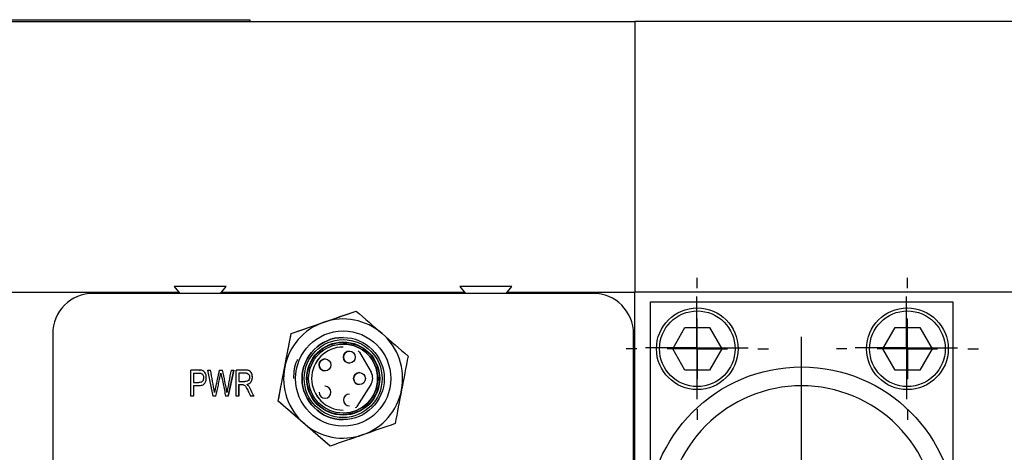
# Model space of a CAD drawing. Header units: inches. Extents: x 10.9 to 49.2, y 11.4 to 35.2.
# Tile 8 of 14: x 23.6 to 26.9, y 33.8 to 35.2. Entities that reach past the tile are written whole.
import ezdxf

# ---------------------------------------------------------------- set-up
doc = ezdxf.new("R2010")
doc.units = ezdxf.units.IN
doc.header["$LTSCALE"] = 4
doc.header["$MEASUREMENT"] = 0
doc.layers.add('SLD-0', color=179, linetype='Continuous')

# ---------------------------------------------------------------- blocks, each defined once
blk = doc.blocks.new('SW_CENTERMARKSYMBOL_41')
at = {"layer": 'SLD-0', "color": 0}
for p, q in [((0, 0.2), (0, 0.61)), ((0, 0), (0, 0.1)), ((-0.2, 0), (-0.61, 0)), ((0, 0), (-0.1, 0)), ((0, 0), (0, -0.1)), ((0, 0), (0.1, 0)), ((0.2, 0), (0.61, 0)), ((0, -0.2), (0, -0.61))]:
    blk.add_line(p, q, dxfattribs=at)
blk = doc.blocks.new('SW_CENTERMARKSYMBOL_42')
at = {"layer": 'SLD-0', "color": 0}
for p, q in [((0, 0.2), (0, 0.235)), ((0, 0), (0, 0.1)), ((-0.2, 0), (-0.235, 0)), ((0, 0), (-0.1, 0)), ((0, 0), (0, -0.1)), ((0, 0), (0.1, 0)), ((0.2, 0), (0.235, 0)), ((0, -0.2), (0, -0.235))]:
    blk.add_line(p, q, dxfattribs=at)
blk = doc.blocks.new('SW_CENTERMARKSYMBOL_43')
at = {"layer": 'SLD-0', "color": 0}
for p, q in [((0, 0.2), (0, 0.235)), ((0, 0), (0, 0.1)), ((-0.2, 0), (-0.235, 0)), ((0, 0), (-0.1, 0)), ((0, 0), (0, -0.1)), ((0, 0), (0.1, 0)), ((0.2, 0), (0.235, 0)), ((0, -0.2), (0, -0.235))]:
    blk.add_line(p, q, dxfattribs=at)
blk = doc.blocks.new('SW_CENTERMARKSYMBOL_55')
at = {"layer": 'SLD-0', "color": 0}
for p, q in [((0, 0.2), (0, 0.5724)), ((0, 0), (0, 0.1)), ((-0.2, 0), (-0.5724, 0)), ((0, 0), (-0.1, 0)), ((0, 0), (0, -0.1)), ((0, 0), (0.1, 0)), ((0.2, 0), (0.5724, 0)), ((0, -0.2), (0, -0.5724))]:
    blk.add_line(p, q, dxfattribs=at)
blk = doc.blocks.new('SW_CENTERMARKSYMBOL_58')
at = {"layer": 'SLD-0', "color": 0}
for p, q in [((0, 0.1), (0, 0.1693)), ((0, 0), (0, 0.1)), ((-0.1, 0), (-0.1693, 0)), ((0, 0), (-0.1, 0)), ((0, 0), (0, -0.1)), ((0, 0), (0.1, 0)), ((0.1, 0), (0.1693, 0)), ((0, -0.1), (0, -0.1693))]:
    blk.add_line(p, q, dxfattribs=at)
blk = doc.blocks.new('SW_CENTERMARKSYMBOL_59')
at = {"layer": 'SLD-0', "color": 0}
for p, q in [((0, 0.1), (0, 0.1693)), ((0, 0), (0, 0.1)), ((-0.1, 0), (-0.1693, 0)), ((0, 0), (-0.1, 0)), ((0, 0), (0, -0.1)), ((0, 0), (0.1, 0)), ((0.1, 0), (0.1693, 0)), ((0, -0.1), (0, -0.1693))]:
    blk.add_line(p, q, dxfattribs=at)

msp = doc.modelspace()

# ---------------------------------------------------------------- linework, layer by layer
at = {"color": 7, "linetype": 'Continuous', "lineweight": 25}
for p, q in [((25.677, 35.198), (20.9526, 35.198)), ((22.2532, 35.2043), (24.4032, 35.2043)), ((22.2532, 35.1993), (24.4032, 35.1993)), ((23.7073, 35.2043), (23.7073, 35.2047)), ((23.7073, 35.2047), (23.7946, 35.2047)), ((23.7946, 35.2043), (23.7946, 35.2047)), ((23.7946, 35.2047), (23.8819, 35.2047)), ((23.8819, 35.2047), (23.8819, 35.2043)), ((24.4032, 35.2043), (24.4032, 35.1993)), ((27.4014, 35.1991), (25.677, 35.1991)), ((25.677, 35.1991), (25.677, 34.3056)), ((20.9526, 34.3045), (24.168, 34.3045)), ((25.5384, 34.3001), (23.8849, 34.3001)), ((23.8849, 34.3001), (23.8849, 34.3001)), ((24.1528, 34.3224), (24.1718, 34.3001)), ((24.2388, 34.3224), (24.1528, 34.3224)), ((24.3248, 34.3224), (24.2388, 34.3224)), ((24.3058, 34.3001), (24.3248, 34.3224)), ((24.3095, 34.3045), (25.1129, 34.3045)), ((25.0976, 34.3224), (25.1166, 34.3001)), ((25.1836, 34.3224), (25.0976, 34.3224)), ((25.2696, 34.3224), (25.1836, 34.3224)), ((25.2506, 34.3001), (25.2696, 34.3224)), ((25.2544, 34.3045), (25.677, 34.3045)), ((25.677, 34.3056), (27.4014, 34.3056)), ((25.677, 33.6861), (25.677, 34.3056)), ((25.7282, 33.722), (25.7282, 34.2721)), ((25.7282, 34.2721), (26.7282, 34.2721)), ((26.7282, 34.2721), (26.7282, 33.6476)), ((24.5399, 34.1674), (24.7547, 34.2418)), ((24.7547, 34.2418), (24.7547, 34.2418)), ((23.751, 34.1662), (23.751, 34.1662)), ((23.751, 34.1662), (23.751, 32.9497)), ((23.751, 34.1662), (23.751, 32.9497)), ((24.4969, 33.9443), (24.5399, 34.1674)), ((24.5399, 34.1674), (24.5399, 34.1674)), ((24.7118, 34.1761), (24.7117, 34.1761)), ((25.6723, 32.9497), (25.6723, 34.1662)), ((25.8018, 34.1171), (25.8425, 34.1876)), ((25.8425, 34.1876), (25.9239, 34.1876)), ((25.9239, 34.1876), (25.9646, 34.1171)), ((26.4968, 34.1171), (26.5375, 34.1876)), ((26.5375, 34.1876), (26.6189, 34.1876)), ((26.6189, 34.1876), (26.6596, 34.1171)), ((24.7118, 34.1544), (24.7118, 34.1544)), ((24.7118, 34.1229), (24.7117, 34.1229)), ((24.7323, 34.1091), (24.7323, 34.1091)), ((24.7657, 34.1064), (24.8042, 34.0393)), ((25.8425, 34.0466), (25.8018, 34.1171)), ((25.9646, 34.1171), (25.9239, 34.0466)), ((26.5375, 34.0466), (26.4968, 34.1171)), ((26.6596, 34.1171), (26.6189, 34.0466)), ((24.6518, 34.0834), (24.6517, 34.0834)), ((24.7323, 34.0697), (24.7323, 34.0697)), ((24.2083, 33.9601), (24.2083, 34.0467)), ((24.2171, 34.0365), (24.2171, 34.0055)), ((24.2171, 34.0365), (24.2171, 34.0055)), ((24.2435, 34.0459), (24.2334, 34.0463)), ((24.2341, 34.0365), (24.2341, 34.0365)), ((24.2435, 34.0459), (24.2435, 34.0459)), ((24.2643, 34.0467), (24.2733, 34.0467)), ((24.2819, 33.9601), (24.2643, 34.0467)), ((24.3019, 34.0467), (24.3125, 34.0467)), ((24.307, 34.0362), (24.307, 34.0362)), ((24.3499, 34.0467), (24.3316, 33.9601)), ((24.3316, 33.9601), (24.3499, 34.0467)), ((24.341, 34.0467), (24.3499, 34.0467)), ((24.3582, 33.9601), (24.3582, 34.0467)), ((24.367, 34.0371), (24.367, 34.0085)), ((24.367, 34.0371), (24.367, 34.0371)), ((24.3881, 34.0371), (24.3881, 34.0371)), ((24.6517, 34.044), (24.6518, 34.044)), ((24.7658, 34.0383), (24.7658, 34.0383)), ((25.9239, 34.0466), (25.8425, 34.0466)), ((26.6189, 34.0466), (26.5375, 34.0466)), ((24.2171, 34.0055), (24.2343, 34.0055)), ((24.2171, 34.0055), (24.2171, 34.0055)), ((24.367, 34.0085), (24.386, 34.0085)), ((24.367, 34.0085), (24.367, 34.0085)), ((24.2171, 33.9953), (24.2171, 33.9601)), ((24.2171, 33.9953), (24.2171, 33.9601)), ((24.2171, 33.9953), (24.2171, 33.9953)), ((24.2862, 33.9722), (24.2863, 33.9722)), ((24.3273, 33.9722), (24.3273, 33.9722)), ((24.367, 33.9986), (24.367, 33.9601)), ((24.367, 33.9601), (24.367, 33.9986)), ((24.3773, 33.9986), (24.3773, 33.9986)), ((24.3773, 33.9985), (24.3822, 33.9981)), ((24.3927, 33.9995), (24.3927, 33.9995)), ((24.6518, 33.9931), (24.6517, 33.9931)), ((24.8033, 33.9985), (24.7573, 33.9264)), ((24.7658, 33.9989), (24.7658, 33.9989)), ((24.2171, 33.9601), (24.2083, 33.9601)), ((24.2909, 33.9601), (24.2819, 33.9601)), ((24.3316, 33.9601), (24.3231, 33.9601)), ((24.367, 33.9601), (24.3582, 33.9601)), ((24.4169, 33.9601), (24.4058, 33.9601)), ((24.4969, 33.9443), (24.4969, 33.9443)), ((24.6686, 33.7954), (24.4969, 33.9443)), ((24.6517, 33.9537), (24.6518, 33.9537)), ((24.7323, 33.9674), (24.7323, 33.9674)), ((24.7117, 33.9142), (24.7118, 33.9142)), ((24.7118, 33.8827), (24.7118, 33.8827)), ((24.7117, 33.8611), (24.7118, 33.8611)), ((24.6686, 33.7954), (24.6686, 33.7954))]:
    msp.add_line(p, q, dxfattribs=at)
for centre, radius in [((25.8832, 34.1171), 0.135), ((25.8832, 34.1171), 0.125), ((26.5782, 34.1171), 0.135), ((26.5782, 34.1171), 0.125), ((24.7118, 34.0186), 0.1575), ((24.7118, 34.0186), 0.1358), ((24.7118, 34.0186), 0.1288), ((24.7118, 34.0186), 0.1194), ((24.7118, 34.0186), 0.1142), ((24.7323, 34.0894), 0.0197), ((24.6518, 34.0637), 0.0197), ((24.7658, 34.0186), 0.0197), ((26.2282, 33.5471), 0.51)]:
    msp.add_circle(centre, radius, dxfattribs=at)
for centre, radius, start, end in [((23.8849, 34.1662), 0.1339, 90, 180), ((23.8849, 34.1662), 0.1339, 90, 180), ((25.5384, 34.1662), 0.1339, 360, 90), ((24.7117, 34.0186), 0.1969, 109.0837, 169.0837), ((24.7117, 34.0186), 0.1969, 49.0837, 109.0837), ((24.7117, 34.0186), 0.1969, 349.0837, 49.0837), ((24.7118, 34.0186), 0.1358, 90, 270), ((24.7117, 34.0186), 0.1142, 360, 90), ((24.7118, 34.0186), 0.1043, 90, 270), ((24.7117, 34.0186), 0.1043, 90, 270), ((24.7323, 34.0894), 0.0197, 90, 180), ((24.7571, 34.1015), 0.00984, 29.8778, 61.3114), ((24.6517, 34.0637), 0.0197, 90, 180), ((24.7323, 34.0894), 0.0197, 180, 270), ((24.7117, 34.0186), 0.1969, 169.0837, 229.0837), ((24.6517, 34.0637), 0.0197, 180, 270), ((24.7658, 34.0186), 0.0197, 90, 180), ((24.7701, 34.0196), 0.0394, 327.4538, 29.8778), ((24.7117, 34.0186), 0.1142, 270, 0), ((24.7658, 34.0186), 0.0197, 180, 270), ((24.6518, 33.9734), 0.0197, 180, 90), ((24.7117, 34.0186), 0.1969, 289.0837, 349.0837), ((24.7323, 33.9478), 0.0197, 90, 180), ((24.7323, 33.9478), 0.0197, 90, 180), ((24.7323, 33.9478), 0.0197, 180, 270), ((24.7323, 33.9478), 0.0197, 180, 270), ((24.749, 33.9317), 0.00984, 293.2047, 327.4538), ((24.7117, 34.0186), 0.1969, 229.0837, 289.0837)]:
    msp.add_arc(centre, radius, start, end, dxfattribs=at)
for points in [[(24.6473, 34.2046), (24.6835, 34.2171), (24.7192, 34.2295), (24.7547, 34.2418)], [(24.7547, 34.2418), (24.7831, 34.2172), (24.8117, 34.1924), (24.8406, 34.1673)], [(24.5399, 34.1674), (24.5754, 34.1797), (24.6112, 34.1921), (24.6473, 34.2046)], [(24.5184, 34.0559), (24.5256, 34.0934), (24.5328, 34.1306), (24.5399, 34.1674)], [(24.8406, 34.1673), (24.8695, 34.1423), (24.8981, 34.1175), (24.9265, 34.0929)], [(24.9265, 34.0929), (24.9194, 34.056), (24.9122, 34.0188), (24.905, 33.9813)], [(24.4969, 33.9443), (24.504, 33.9812), (24.5112, 34.0183), (24.5184, 34.0559)], [(24.905, 33.9813), (24.8977, 33.9437), (24.8906, 33.9066), (24.8834, 33.8697)], [(24.5828, 33.8698), (24.5539, 33.8949), (24.5253, 33.9196), (24.4969, 33.9443)], [(24.6686, 33.7954), (24.6402, 33.82), (24.6117, 33.8448), (24.5828, 33.8698)], [(24.8834, 33.8697), (24.8479, 33.8574), (24.8122, 33.845), (24.776, 33.8325)], [(24.776, 33.8325), (24.7399, 33.82), (24.7041, 33.8077), (24.6686, 33.7954)]]:
    msp.add_open_spline(points, degree=3, dxfattribs=at)
for points, knots in [([(24.5909, 34.0186), (24.5909, 34.0853), (24.6451, 34.1395), (24.7785, 34.1395), (24.8327, 34.0853), (24.8327, 34.0186)], [0, 0, 0, 0, 0.5, 0.5, 1, 1, 1, 1]), ([(24.2435, 34.0459), (24.2418, 34.0463), (24.2396, 34.0465), (24.234, 34.0468), (24.2307, 34.0467), (24.2211, 34.0467), (24.2147, 34.0467), (24.2083, 34.0467)], [0, 0, 0, 0, 0.25, 0.25, 0.5, 0.5, 1, 1, 1, 1]), ([(24.2171, 33.9953), (24.2222, 33.9953), (24.2274, 33.9953), (24.2351, 33.9953), (24.2376, 33.9954), (24.2421, 33.996), (24.2441, 33.9965), (24.2495, 33.9985), (24.2521, 34.0007), (24.2559, 34.0063), (24.258, 34.011), (24.2588, 34.0165), (24.2591, 34.0204), (24.2591, 34.0224), (24.2587, 34.0282), (24.2578, 34.0318), (24.2537, 34.0412), (24.2496, 34.0446), (24.2435, 34.0459)], [0, 0, 0, 0, 0.125, 0.125, 0.1875, 0.1875, 0.25, 0.25, 0.375, 0.375, 0.5, 0.5625, 0.5625, 0.625, 0.625, 0.75, 0.75, 1, 1, 1, 1]), ([(24.2171, 33.9953), (24.2222, 33.9953), (24.2274, 33.9953), (24.2351, 33.9953), (24.2376, 33.9954), (24.242, 33.996), (24.2441, 33.9965), (24.2495, 33.9985), (24.2521, 34.0007), (24.2559, 34.0063), (24.258, 34.011), (24.2588, 34.0165), (24.2591, 34.0204), (24.2591, 34.0224), (24.2587, 34.0282), (24.2578, 34.0318), (24.2537, 34.0412), (24.2496, 34.0446), (24.2435, 34.0459)], [0, 0, 0, 0, 0.125, 0.125, 0.1875, 0.1875, 0.25, 0.25, 0.375, 0.375, 0.5, 0.5625, 0.5625, 0.625, 0.625, 0.75, 0.75, 1, 1, 1, 1]), ([(24.2171, 34.0365), (24.2219, 34.0365), (24.2267, 34.0365), (24.234, 34.0365), (24.2364, 34.0365), (24.2401, 34.0362), (24.2414, 34.036), (24.2423, 34.0357)], [0, 0, 0, 0, 0.5, 0.5, 0.75, 0.75, 1, 1, 1, 1]), ([(24.2423, 34.0357), (24.2437, 34.0352), (24.2449, 34.0344), (24.247, 34.0322), (24.2479, 34.0307), (24.2493, 34.0274), (24.2497, 34.0256), (24.2501, 34.0216), (24.25, 34.0193), (24.2492, 34.0136), (24.2478, 34.0106), (24.2429, 34.0065), (24.2392, 34.0055), (24.2343, 34.0055)], [0, 0, 0, 0, 0.125, 0.125, 0.25, 0.25, 0.375, 0.375, 0.5, 0.5, 0.75, 0.75, 1, 1, 1, 1]), ([(24.242, 34.0459), (24.2413, 34.0459), (24.2388, 34.0459), (24.2369, 34.0451), (24.2356, 34.0444)], [0, 0, 0, 0, 0.269361, 1, 1, 1, 1]), ([(24.2863, 33.9722), (24.2846, 33.9845), (24.2821, 33.997), (24.2777, 34.0218), (24.2755, 34.0343), (24.2733, 34.0467)], [0, 0, 0, 0, 0.5, 0.5, 1, 1, 1, 1]), ([(24.2862, 33.9722), (24.2846, 33.9845), (24.2821, 33.997), (24.2777, 34.0218), (24.2755, 34.0343), (24.2733, 34.0467)], [0, 0, 0, 0, 0.5, 0.5, 1, 1, 1, 1]), ([(24.3019, 34.0467), (24.2997, 34.0362), (24.2963, 34.0206), (24.2923, 34.0023), (24.2905, 33.9938), (24.2897, 33.9902), (24.2895, 33.9892), (24.2893, 33.9885), (24.2893, 33.9883), (24.2888, 33.986), (24.2878, 33.9807), (24.2863, 33.9722)], [0, 0, 0, 0, 0.5, 0.75, 0.875, 0.90625, 0.921875, 0.921875, 0.9375, 0.9375, 1, 1, 1, 1]), ([(24.2909, 33.9601), (24.2936, 33.9725), (24.2976, 33.9911), (24.3022, 34.0128), (24.3042, 34.0221), (24.3052, 34.0267), (24.3055, 34.0283), (24.3062, 34.032), (24.3066, 34.034), (24.307, 34.0362)], [0, 0, 0, 0, 0.5, 0.75, 0.875, 0.875, 0.9375, 0.9375, 1, 1, 1, 1]), ([(24.2909, 33.9601), (24.2936, 33.9725), (24.2976, 33.9911), (24.3022, 34.0128), (24.3042, 34.0221), (24.3052, 34.0267), (24.3055, 34.0283), (24.3062, 34.032), (24.3066, 34.034), (24.307, 34.0362)], [0, 0, 0, 0, 0.5, 0.75, 0.875, 0.875, 0.9375, 0.9375, 1, 1, 1, 1]), ([(24.307, 34.0362), (24.3071, 34.0355), (24.3076, 34.0331), (24.3085, 34.0288), (24.3092, 34.0255), (24.3096, 34.0237), (24.3114, 34.0151), (24.3158, 33.9945), (24.3202, 33.9739), (24.3231, 33.9601)], [0, 0, 0, 0, 0.125, 0.1875, 0.1875, 0.25, 0.25, 0.5, 1, 1, 1, 1]), ([(24.3273, 33.9722), (24.3266, 33.9778), (24.3258, 33.9836), (24.3236, 33.9958), (24.3222, 34.0021), (24.3181, 34.0212), (24.3153, 34.034), (24.3125, 34.0467)], [0, 0, 0, 0, 0.25, 0.25, 0.5, 0.5, 1, 1, 1, 1]), ([(24.3273, 33.9722), (24.3266, 33.9778), (24.3258, 33.9836), (24.3236, 33.9958), (24.3222, 34.0021), (24.3181, 34.0212), (24.3153, 34.034), (24.3125, 34.0467)], [0, 0, 0, 0, 0.25, 0.25, 0.5, 0.5, 1, 1, 1, 1]), ([(24.341, 34.0467), (24.3386, 34.0339), (24.3356, 34.0179), (24.3326, 34.0018), (24.3314, 33.9954), (24.3308, 33.9922), (24.329, 33.9828), (24.328, 33.9771), (24.3273, 33.9722)], [0, 0, 0, 0, 0.5, 0.625, 0.625, 0.75, 0.75, 1, 1, 1, 1]), ([(24.3927, 33.9995), (24.3972, 34.0003), (24.4008, 34.0018), (24.4065, 34.0065), (24.4085, 34.0096), (24.4105, 34.0148), (24.4109, 34.0167), (24.4115, 34.0207), (24.4115, 34.0228), (24.4112, 34.0292), (24.4102, 34.0331), (24.4068, 34.04), (24.4046, 34.0425), (24.3991, 34.0456), (24.3954, 34.0464), (24.3879, 34.0468), (24.3851, 34.0467), (24.3797, 34.0467), (24.3717, 34.0467), (24.3636, 34.0467), (24.3582, 34.0467)], [0, 0, 0, 0, 0.125, 0.125, 0.25, 0.25, 0.3125, 0.3125, 0.375, 0.375, 0.5, 0.5, 0.625, 0.625, 0.75, 0.75, 0.8125, 0.8125, 0.875, 1, 1, 1, 1]), ([(24.367, 34.0371), (24.3738, 34.0371), (24.3805, 34.0371), (24.3889, 34.0371), (24.3905, 34.0371), (24.3933, 34.0366), (24.3946, 34.0362), (24.398, 34.0345), (24.3996, 34.0327), (24.4018, 34.0285), (24.4024, 34.0261), (24.4024, 34.0205), (24.4019, 34.0178), (24.3995, 34.013), (24.3978, 34.0112), (24.3932, 34.009), (24.3901, 34.0085), (24.386, 34.0085)], [0, 0, 0, 0, 0.25, 0.25, 0.3125, 0.3125, 0.375, 0.375, 0.5, 0.5, 0.625, 0.625, 0.75, 0.75, 0.875, 0.875, 1, 1, 1, 1]), ([(24.3927, 33.9995), (24.3948, 34), (24.3987, 34.0009), (24.4038, 34.0039), (24.4075, 34.0081), (24.4105, 34.014), (24.4119, 34.0219), (24.411, 34.0309), (24.4078, 34.0389), (24.4016, 34.0452), (24.3942, 34.0466), (24.3894, 34.0466), (24.3877, 34.0466)], [0, 0, 0, 0, 0.088737, 0.167955, 0.243907, 0.320771, 0.444394, 0.574549, 0.695907, 0.798586, 0.930884, 1, 1, 1, 1]), ([(24.8327, 34.0186), (24.8327, 33.9518), (24.7785, 33.8976), (24.6451, 33.8976), (24.5909, 33.9518), (24.5909, 34.0186)], [0, 0, 0, 0, 0.5, 0.5, 1, 1, 1, 1]), ([(24.367, 33.9986), (24.3699, 33.9986), (24.3727, 33.9986), (24.377, 33.9986), (24.3784, 33.9986), (24.3807, 33.9984), (24.3815, 33.9983), (24.3822, 33.9981)], [0, 0, 0, 0, 0.5, 0.5, 0.75, 0.75, 1, 1, 1, 1]), ([(24.3822, 33.9981), (24.3836, 33.9977), (24.385, 33.9969), (24.3878, 33.9944), (24.3893, 33.9924), (24.392, 33.9878), (24.393, 33.9859), (24.3953, 33.9815), (24.3966, 33.9789), (24.4006, 33.9709), (24.4032, 33.9655), (24.4058, 33.9601)], [0, 0, 0, 0, 0.25, 0.25, 0.5, 0.5, 0.625, 0.625, 0.75, 0.75, 1, 1, 1, 1]), ([(24.3927, 33.9995), (24.3938, 33.9988), (24.3957, 33.9976), (24.3973, 33.9959), (24.398, 33.9952)], [0, 0, 0, 0, 0.54854, 1, 1, 1, 1]), ([(24.4169, 33.9601), (24.4139, 33.9663), (24.4108, 33.9726), (24.4062, 33.9819), (24.4047, 33.9851), (24.4015, 33.9907), (24.3998, 33.9931), (24.398, 33.9952)], [0, 0, 0, 0, 0.5, 0.5, 0.75, 0.75, 1, 1, 1, 1]), ([(25.7807, 33.5471), (25.7807, 33.6658), (25.8279, 33.7796), (25.9957, 33.9475), (26.1095, 33.9946), (26.3469, 33.9946), (26.4607, 33.9475), (26.6286, 33.7796), (26.6757, 33.6658), (26.6757, 33.4284), (26.6286, 33.3146), (26.4607, 33.1468), (26.3469, 33.0996), (26.1095, 33.0996), (25.9957, 33.1468), (25.8279, 33.3146), (25.7807, 33.4284), (25.7807, 33.5471)], [0, 0, 0, 0, 0.125, 0.125, 0.25, 0.25, 0.375, 0.375, 0.5, 0.5, 0.625, 0.625, 0.75, 0.75, 0.875, 0.875, 1, 1, 1, 1])]:
    msp.add_open_spline(points, degree=3, knots=knots, dxfattribs=at)
at = {"color": 8, "linetype": 'Continuous', "lineweight": 25}
msp.add_open_spline([(24.5483, 34.0186), (24.5494, 34.0395), (24.5506, 34.0614), (24.5606, 34.0803), (24.561, 34.0811)], degree=3, knots=[0, 0, 0, 0, 0.957667, 1, 1, 1, 1], dxfattribs=at)

# ---------------------------------------------------------------- block references
at = {"layer": 'SLD-0', "color": 7}
for name, p in [('SW_CENTERMARKSYMBOL_43', (25.8832, 34.1171)), ('SW_CENTERMARKSYMBOL_42', (26.5782, 34.1171)), ('SW_CENTERMARKSYMBOL_59', (25.8817, 34.1203)), ('SW_CENTERMARKSYMBOL_58', (26.5747, 34.1203)), ('SW_CENTERMARKSYMBOL_41', (26.2282, 33.5471)), ('SW_CENTERMARKSYMBOL_55', (26.2282, 33.5455))]:
    msp.add_blockref(name, p, dxfattribs=at)

doc.saveas('drawing.dxf')
